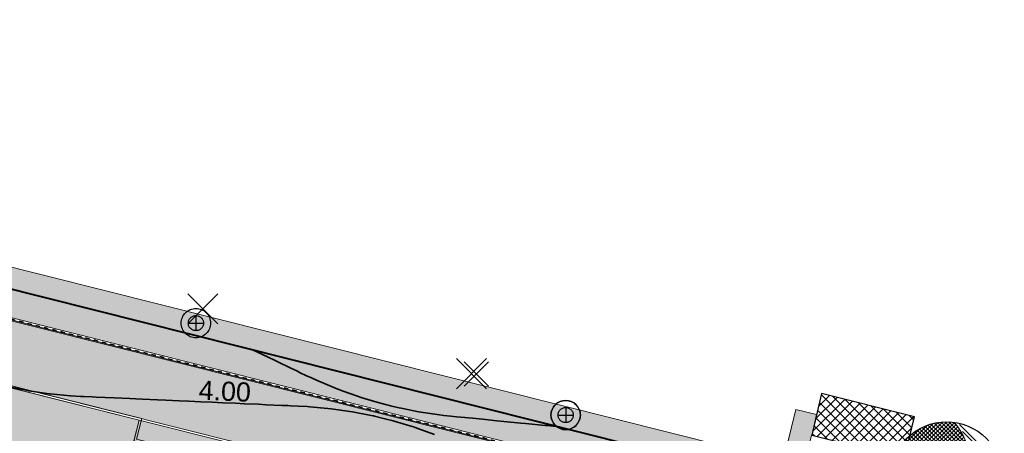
# Model space of a CAD drawing. Header units: metres. Extents: x 538891 to 1080079, y 6588829 to 13178720.
# Tile 126 of 256: x 539344 to 539391, y 6589463 to 6589483. Entities that reach past the tile are written whole.
import ezdxf

# ---------------------------------------------------------------- set-up
doc = ezdxf.new("R2010")
doc.units = ezdxf.units.M
doc.header["$LTSCALE"] = 0.4
doc.linetypes.add('#9_VIA31', pattern=[1, 0.5, -0.5])
doc.layers.add('KOLDE PST', color=7, linetype='Continuous')
doc.styles.add('Swis721 Lt BT', font='swissl.ttf')

# ---------------------------------------------------------------- blocks, each defined once
blk = doc.blocks.new('#9_019061_PP_TL (2D)')
at = {"linetype": 'Continuous', "lineweight": 0, "true_color": 0xffdf7f}
h = blk.add_hatch(color=41, dxfattribs=at)
edge = h.paths.add_edge_path()
edge.add_line((539078.584, 6589533.188), (539078.653, 6589534.722))
edge.add_line((539078.653, 6589534.722), (539077.355, 6589534.826))
edge.add_line((539077.355, 6589534.826), (539077.204, 6589534.148))
edge.add_line((539077.204, 6589534.148), (539076.488, 6589534.963))
edge.add_line((539076.488, 6589534.963), (539074.947, 6589533.639))
edge.add_line((539074.947, 6589533.639), (539075.07, 6589533.496))
edge.add_line((539075.07, 6589533.496), (539075.095, 6589533.09))
edge.add_arc((539078.379, 6589478.702), 54.487, 93.4555, 93.4918)
edge.add_line((539075.06, 6589533.087), (539054.851, 6589531.854))
edge.add_line((539054.851, 6589531.854), (539054.931, 6589530.557))
edge.add_line((539054.931, 6589530.557), (539075.139, 6589531.79))
edge.add_arc((539078.379, 6589478.689), 53.2, 75.936, 93.4918, ccw=False)
edge.add_line((539091.307, 6589530.294), (539160.943, 6589512.849))
edge.add_line((539160.943, 6589512.849), (539209.551, 6589500.58))
edge.add_line((539209.551, 6589500.58), (539288.566, 6589480.521))
edge.add_arc((539298.728, 6589520.551), 41.3, 255.7555, 260.1382)
edge.add_line((539291.655, 6589479.861), (539316.13, 6589475.606))
edge.add_line((539316.13, 6589475.606), (539397.23, 6589455.209))
edge.add_line((539397.23, 6589455.209), (539432.348, 6589446.342))
edge.add_line((539432.348, 6589446.342), (539471.499, 6589436.682))
edge.add_line((539471.499, 6589436.682), (539478.412, 6589434.976))
edge.add_line((539478.412, 6589434.976), (539478.729, 6589436.237))
edge.add_line((539478.729, 6589436.237), (539432.662, 6589447.604))
edge.add_line((539432.662, 6589447.604), (539397.548, 6589456.47))
edge.add_line((539397.548, 6589456.47), (539316.4, 6589476.879))
edge.add_line((539316.4, 6589476.879), (539291.877, 6589481.142))
edge.add_arc((539298.728, 6589520.551), 40, 255.7555, 260.1382, ccw=False)
edge.add_line((539288.886, 6589481.781), (539209.87, 6589501.84))
edge.add_line((539209.87, 6589501.84), (539161.26, 6589514.11))
edge.add_line((539161.26, 6589514.11), (539091.623, 6589531.555))
edge.add_arc((539078.379, 6589478.689), 54.5, 75.936, 89.7846)
at = {"linetype": 'Continuous', "lineweight": 0, "true_color": 0xadadad}
h = blk.add_hatch(color=253, dxfattribs=at)
edge = h.paths.add_edge_path()
edge.add_line((539055.219, 6589527.469), (539075.328, 6589528.696))
edge.add_arc((539078.379, 6589478.689), 50.1, 75.936, 93.4918, ccw=False)
edge.add_line((539090.554, 6589527.287), (539160.187, 6589509.843))
edge.add_line((539160.187, 6589509.843), (539167.14, 6589508.088))
edge.add_line((539167.14, 6589508.088), (539167.299, 6589508.718))
edge.add_line((539167.299, 6589508.718), (539168.753, 6589508.351))
edge.add_line((539168.753, 6589508.351), (539168.594, 6589507.721))
edge.add_line((539168.594, 6589507.721), (539183.545, 6589503.947))
edge.add_line((539183.545, 6589503.947), (539183.864, 6589505.211))
edge.add_line((539183.864, 6589505.211), (539185.319, 6589504.844))
edge.add_line((539185.319, 6589504.844), (539185, 6589503.58))
edge.add_line((539185, 6589503.58), (539186.674, 6589503.157))
edge.add_line((539186.674, 6589503.157), (539186.836, 6589503.8))
edge.add_line((539186.836, 6589503.8), (539188.484, 6589503.384))
edge.add_line((539188.484, 6589503.384), (539188.322, 6589502.741))
edge.add_line((539188.322, 6589502.741), (539208.79, 6589497.575))
edge.add_line((539208.79, 6589497.575), (539214.091, 6589496.229))
edge.add_arc((539213.328, 6589493.224), 3.1, -14.2445, 75.7555, ccw=False)
edge.add_line((539216.333, 6589492.461), (539214.936, 6589486.962))
edge.add_line((539214.936, 6589486.962), (539219.595, 6589485.806))
edge.add_line((539219.595, 6589485.806), (539221.231, 6589492.25))
edge.add_arc((539223.267, 6589491.733), 2.1, 75.7555, 165.7555, ccw=False)
edge.add_line((539223.783, 6589493.768), (539246.442, 6589488.016))
edge.add_line((539246.442, 6589488.016), (539246.65, 6589488.833))
edge.add_line((539246.65, 6589488.833), (539248.103, 6589488.464))
edge.add_line((539248.103, 6589488.464), (539247.896, 6589487.647))
edge.add_line((539247.896, 6589487.647), (539252.533, 6589486.47))
edge.add_line((539252.533, 6589486.47), (539252.722, 6589487.213))
edge.add_line((539252.722, 6589487.213), (539254.176, 6589486.844))
edge.add_line((539254.176, 6589486.844), (539253.986, 6589486.098))
edge.add_line((539253.986, 6589486.098), (539258.373, 6589484.987))
edge.add_line((539258.373, 6589484.987), (539258.59, 6589485.839))
edge.add_line((539258.59, 6589485.839), (539260.043, 6589485.47))
edge.add_line((539260.043, 6589485.47), (539259.827, 6589484.618))
edge.add_line((539259.827, 6589484.618), (539277.441, 6589480.146))
edge.add_line((539277.441, 6589480.146), (539277.6, 6589480.775))
edge.add_line((539277.6, 6589480.775), (539279.054, 6589480.408))
edge.add_line((539279.054, 6589480.408), (539278.895, 6589479.777))
edge.add_line((539278.895, 6589479.777), (539287.803, 6589477.516))
edge.add_arc((539298.728, 6589520.551), 44.4, 255.7555, 260.1382)
edge.add_line((539291.124, 6589476.807), (539307.996, 6589473.874))
edge.add_arc((539307.635, 6589471.803), 2.102, -15.8626, 80.1111, ccw=False)
edge.add_line((539309.657, 6589471.228), (539307.842, 6589463.913))
edge.add_line((539307.842, 6589463.913), (539312.501, 6589462.757))
edge.add_line((539312.501, 6589462.757), (539313.978, 6589468.71))
edge.add_arc((539317.957, 6589467.723), 4.1, 75.8828, 166.067, ccw=False)
edge.add_line((539318.957, 6589471.699), (539396.474, 6589452.203))
edge.add_line((539396.474, 6589452.203), (539425.8, 6589444.798))
edge.add_arc((539425.286, 6589442.762), 2.1, -13.933, 75.8292, ccw=False)
edge.add_line((539427.324, 6589442.257), (539426.108, 6589437.355))
edge.add_line((539426.108, 6589437.355), (539429.796, 6589436.44))
edge.add_line((539429.796, 6589436.44), (539431.007, 6589441.32))
edge.add_arc((539433.045, 6589440.814), 2.1, 76.1394, 166.067, ccw=False)
edge.add_line((539433.548, 6589442.853), (539477.763, 6589431.943))
edge.add_line((539477.763, 6589431.943), (539478.485, 6589434.855))
edge.add_line((539478.485, 6589434.855), (539471.475, 6589436.585))
edge.add_line((539471.475, 6589436.585), (539432.323, 6589446.245))
edge.add_line((539432.323, 6589446.245), (539397.206, 6589455.112))
edge.add_line((539397.206, 6589455.112), (539316.109, 6589475.508))
edge.add_line((539316.109, 6589475.508), (539291.637, 6589479.763))
edge.add_arc((539298.728, 6589520.551), 41.4, 255.7555, 260.1382, ccw=False)
edge.add_line((539288.541, 6589480.424), (539209.526, 6589500.483))
edge.add_line((539209.526, 6589500.483), (539160.919, 6589512.752))
edge.add_line((539160.919, 6589512.752), (539091.283, 6589530.197))
edge.add_arc((539078.379, 6589478.689), 53.1, 75.936, 93.4918)
edge.add_line((539075.145, 6589531.69), (539055.037, 6589530.463))
edge.add_line((539055.037, 6589530.463), (539055.219, 6589527.469))
blk.add_hatch(color=253, dxfattribs=at).paths.add_polyline_path([(539354.409, 6589462.679), (539354.165, 6589461.71), (539349.801, 6589462.807), (539350.044, 6589463.777)])
at = {"color": 5, "linetype": 'Continuous', "lineweight": 40, "true_color": 0x0000ff}
blk.add_line((539323.198, 6589475.169), (539380.975, 6589460.638), dxfattribs=at)
at = {"color": 26, "linetype": 'Continuous', "lineweight": 9, "true_color": 0x7f1f00, "flags": 128}
for points in [[(539209.517, 6589500.444), (539288.531, 6589480.385, 0.019126), (539291.631, 6589479.723), (539316.101, 6589475.469), (539397.196, 6589455.074), (539432.314, 6589446.207), (539471.465, 6589436.546), (539478.378, 6589434.84), (539555.609, 6589415.427)], [(539209.551, 6589500.58), (539288.566, 6589480.521, 0.019126), (539291.655, 6589479.861), (539316.13, 6589475.606), (539397.23, 6589455.209), (539432.348, 6589446.342), (539471.499, 6589436.682), (539478.412, 6589434.976), (539555.642, 6589415.563)]]:
    blk.add_lwpolyline(points, format="xyb", dxfattribs=at)
at = {"color": 26, "linetype": '#9_VIA31', "lineweight": 35, "true_color": 0x7f1f00, "flags": 128}
blk.add_lwpolyline([(538967.148, 6589597.12), (538965.773, 6589591.531), (538963.436, 6589580.669, 0.090401), (538963.194, 6589573.008), (538965.83, 6589555.415, 0.276139), (538973.235, 6589546.397), (538977.322, 6589545.185), (538983.151, 6589543.647, 0.054191), (538991.031, 6589542.458), (538997.302, 6589542.197, -0.05419), (539002.245, 6589541.451), (539020.515, 6589536.63), (539037.121, 6589531.45, 0.091075), (539048.373, 6589530.086), (539075.144, 6589531.72, -0.076752), (539091.29, 6589530.226), (539160.926, 6589512.781), (539209.534, 6589500.512), (539288.549, 6589480.453, 0.019126), (539291.643, 6589479.792), (539316.116, 6589475.538), (539397.213, 6589455.141), (539432.331, 6589446.274), (539471.482, 6589436.614), (539478.395, 6589434.908), (539555.625, 6589415.495), (539563.518, 6589413.636), (539630.809, 6589396.623), (539632.547, 6589396.223), (539640.038, 6589394.503), (539786.833, 6589357.406), (539792.242, 6589356.056), (539846.138, 6589342.595), (539852.087, 6589341.1), (539969.581, 6589312.224), (539977.328, 6589310.446), (540019.708, 6589299.874), (540032.915, 6589296.579), (540077.671, 6589285.413), (540083.955, 6589283.804), (540089.235, 6589282.474, 0.207862), (540106.041, 6589285.237), (540137.857, 6589305.759)], format="xyb", dxfattribs=at)
at = {"color": 41, "linetype": 'Continuous', "lineweight": 9, "true_color": 0xffdf7f, "flags": 128}
blk.add_lwpolyline([(539209.551, 6589500.58), (539288.566, 6589480.521, 0.019126), (539291.655, 6589479.861), (539316.13, 6589475.606), (539397.23, 6589455.209), (539432.348, 6589446.342), (539471.499, 6589436.682), (539478.412, 6589434.976), (539478.729, 6589436.237), (539432.662, 6589447.604), (539397.548, 6589456.47), (539316.4, 6589476.879), (539291.877, 6589481.142, -0.019126), (539288.886, 6589481.781), (539209.87, 6589501.84)], format="xyb", dxfattribs=at)
at = {"color": 251, "linetype": 'Continuous', "lineweight": 9, "true_color": 0x5b5b5b, "flags": 128}
for points in [[(539307.842, 6589463.913), (539312.501, 6589462.757), (539313.978, 6589468.71, -0.415155), (539318.957, 6589471.699), (539396.474, 6589452.203)], [(539397.206, 6589455.112), (539316.109, 6589475.508), (539291.637, 6589479.763, -0.019126), (539288.541, 6589480.424), (539209.526, 6589500.483)]]:
    blk.add_lwpolyline(points, format="xyb", dxfattribs=at)
at = {"color": 5, "linetype": 'Continuous', "lineweight": 35, "true_color": 0x0000ff, "flags": 128}
for points in [[(539343.854, 6589465.355), (539344.83, 6589465.163), (539344.853, 6589465.159), (539345.825, 6589465.017), (539345.882, 6589465.012), (539346.831, 6589464.921), (539347.318, 6589464.893), (539347.391, 6589464.888), (539347.454, 6589464.886), (539347.849, 6589464.868), (539348.027, 6589464.86), (539348.869, 6589464.822), (539349.61, 6589464.789), (539349.888, 6589464.776), (539350.205, 6589464.762), (539350.908, 6589464.731), (539351.295, 6589464.713), (539351.928, 6589464.685), (539352.384, 6589464.664), (539352.947, 6589464.639), (539353.473, 6589464.616), (539353.967, 6589464.593), (539354.562, 6589464.567), (539354.987, 6589464.548), (539355.651, 6589464.518), (539356.006, 6589464.502), (539356.741, 6589464.469), (539357.026, 6589464.456), (539357.148, 6589464.451), (539357.504, 6589464.435), (539357.932, 6589464.41), (539358.044, 6589464.404), (539358.89, 6589464.323), (539359.051, 6589464.308), (539359.922, 6589464.182), (539360.046, 6589464.164), (539360.925, 6589463.992), (539361.029, 6589463.971), (539361.085, 6589463.958), (539361.57, 6589463.843), (539361.955, 6589463.742), (539361.999, 6589463.73), (539362.846, 6589463.474), (539362.957, 6589463.44), (539363.072, 6589463.399), (539363.903, 6589463.102)], [(539355.357, 6589467.081), (539355.563, 6589466.982), (539355.595, 6589466.967), (539356.358, 6589466.6), (539356.515, 6589466.525), (539357.153, 6589466.218), (539357.435, 6589466.083), (539357.6, 6589466.003), (539357.866, 6589465.875), (539358.126, 6589465.754), (539358.357, 6589465.647), (539358.768, 6589465.474), (539359.289, 6589465.255), (539359.618, 6589465.136), (539360.234, 6589464.912), (539360.507, 6589464.827), (539361.191, 6589464.616), (539361.593, 6589464.509), (539361.728, 6589464.473), (539361.837, 6589464.447), (539362.16, 6589464.37), (539362.418, 6589464.318), (539363.141, 6589464.172), (539363.798, 6589464.073), (539364.135, 6589464.022), (539364.34, 6589463.999), (539364.667, 6589463.962), (539364.927, 6589463.937), (539365.139, 6589463.916), (539365.677, 6589463.862), (539366.145, 6589463.816), (539366.813, 6589463.75), (539367.151, 6589463.716), (539367.95, 6589463.637), (539368.157, 6589463.617), (539369.086, 6589463.525), (539369.163, 6589463.517), (539369.766, 6589463.457)]]:
    blk.add_lwpolyline(points, dxfattribs=at)
at = {"color": 144, "linetype": 'Continuous', "lineweight": 9, "true_color": 0x007299, "flags": 128}
for points in [[(539426.108, 6589437.355), (539427.324, 6589442.257, 0.412999), (539425.8, 6589444.798), (539396.474, 6589452.203), (539354.336, 6589462.801), (539354.092, 6589461.831), (539349.922, 6589462.88), (539350.166, 6589463.85), (539318.957, 6589471.699, 0.415155), (539313.978, 6589468.71), (539312.501, 6589462.757)], [(539426.011, 6589437.379), (539427.227, 6589442.281, 0.412999), (539425.775, 6589444.701), (539396.45, 6589452.106), (539354.409, 6589462.679), (539354.165, 6589461.71), (539349.801, 6589462.807), (539350.044, 6589463.777), (539318.933, 6589471.602, 0.415155), (539314.075, 6589468.686), (539312.598, 6589462.733)]]:
    blk.add_lwpolyline(points, format="xyb", dxfattribs=at)
at = {"color": 251, "linetype": 'Continuous', "lineweight": 9, "true_color": 0x5b5b5b, "flags": 128}
blk.add_lwpolyline([(539354.409, 6589462.679), (539354.165, 6589461.71), (539349.801, 6589462.807), (539350.044, 6589463.777)], close=True, dxfattribs=at)
at = {"color": 5, "true_color": 0x0000ff, "insert": (539354.044, 6589464.675), "char_height": 0.9, "attachment_point": 8, "rotation": 357.4327, "line_spacing_factor": 1.004016, "style": 'Swis721 Lt BT'}
blk.add_mtext('4.00', dxfattribs=at)
blk = doc.blocks.new('KOLDE PST TL')
at = {"color": 7}
blk.add_blockref('#9_019061_PP_TL (2D)', (0, 0), dxfattribs=at)
blk = doc.blocks.new('#13_Kolde pst HP -xref$0$puu 26')
at = {"linetype": 'Continuous', "lineweight": 5, "true_color": 0x5ec967}
h = blk.add_hatch(dxfattribs=at)
h.set_pattern_fill('#13_ANSI31', color=93, style=0, pattern_type=2)
h.set_pattern_definition([(135, (-218818.79068, -2639434.54431), (-0.0942926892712, -0.0942926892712), [])])
edge = h.paths.add_edge_path()
edge.add_arc((547044.584, 6598586.707), 3.57, -55.6186, 39.1739, ccw=False)
edge.add_line((547046.6, 6598583.76), (547048.295, 6598586.71))
edge.add_arc((547046.977, 6598587.468), 1.521, 330.115, 450)
edge.add_arc((547046.977, 6598586.361), 2.628, 90, 180)
edge.add_arc((547046.977, 6598586.361), 2.628, 180, 270)
edge.add_arc((547046.977, 6598586.361), 2.628, 270, 360)
edge.add_line((547049.605, 6598586.361), (547047.351, 6598588.962))
at = {"linetype": 'Continuous', "lineweight": 5, "true_color": 0x00cc66}
h = blk.add_hatch(dxfattribs=at)
h.set_pattern_fill('#13_ANSI31_1', color=112, style=0, pattern_type=2)
h.set_pattern_definition([(45, (-218818.79068, -2639434.54431), (-0.0942926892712, 0.0942926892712), [])])
edge = h.paths.add_edge_path()
edge.add_arc((547044.584, 6598586.707), 3.57, 21.2491, 39.1739)
edge.add_arc((547046.977, 6598586.361), 2.628, 81.8007, 180)
edge.add_arc((547046.977, 6598586.361), 2.628, 180, 261.7546)
edge.add_arc((547044.584, 6598586.707), 3.57, 304.3814, 315.4139)
edge.add_arc((547047.826, 6598586.037), 1.965, 168.3315, 249.1605, ccw=False)
edge.add_arc((547047.826, 6598586.037), 1.965, 87.5025, 168.3315, ccw=False)
at = {"color": 114, "linetype": 'Continuous', "lineweight": 5, "true_color": 0x00994c}
for p, q in [((547046.977, 6598586.107), (547046.977, 6598586.615)), ((547046.723, 6598586.361), (547047.231, 6598586.361))]:
    blk.add_line(p, q, dxfattribs=at)
at = {"color": 13, "linetype": 'Continuous', "lineweight": 30, "true_color": 0xd8524f, "flags": 128}
blk.add_lwpolyline([(547049.605, 6598586.361), (547049.592, 6598586.103), (547049.554, 6598585.848), (547049.491, 6598585.598), (547049.405, 6598585.355), (547049.294, 6598585.122), (547049.162, 6598584.901), (547049.008, 6598584.694), (547048.835, 6598584.503), (547048.644, 6598584.329), (547048.437, 6598584.176), (547048.215, 6598584.043), (547047.982, 6598583.933), (547047.74, 6598583.846), (547047.489, 6598583.783), (547047.234, 6598583.746), (547046.977, 6598583.733), (547046.719, 6598583.746), (547046.464, 6598583.783), (547046.214, 6598583.846), (547045.971, 6598583.933), (547045.738, 6598584.043), (547045.517, 6598584.176), (547045.31, 6598584.329), (547045.118, 6598584.503), (547044.945, 6598584.694), (547044.792, 6598584.901), (547044.659, 6598585.122), (547044.549, 6598585.355), (547044.462, 6598585.598), (547044.399, 6598585.848), (547044.361, 6598586.103), (547044.349, 6598586.361), (547044.361, 6598586.618), (547044.399, 6598586.873), (547044.462, 6598587.124), (547044.549, 6598587.366), (547044.659, 6598587.6), (547044.792, 6598587.821), (547044.945, 6598588.028), (547045.118, 6598588.219), (547045.31, 6598588.392), (547045.517, 6598588.546), (547045.738, 6598588.678), (547045.971, 6598588.789), (547046.214, 6598588.876), (547046.464, 6598588.938), (547046.719, 6598588.976), (547046.977, 6598588.989), (547047.234, 6598588.976), (547047.489, 6598588.938), (547047.74, 6598588.876), (547047.982, 6598588.789), (547048.215, 6598588.678), (547048.437, 6598588.546), (547048.644, 6598588.392), (547048.835, 6598588.219), (547049.008, 6598588.028), (547049.162, 6598587.821), (547049.294, 6598587.6), (547049.405, 6598587.366), (547049.491, 6598587.124), (547049.554, 6598586.873), (547049.592, 6598586.618)], close=True, dxfattribs=at)
at = {"color": 112, "linetype": 'Continuous', "lineweight": 5, "true_color": 0x00cc66, "flags": 128}
for points in [[(547046.6, 6598583.76, 0.209805), (547048.117, 6598586.196, 0.209805), (547047.351, 6598588.962)], [(547047.911, 6598588.001, 0.368072), (547045.901, 6598586.435, 0.368072), (547047.126, 6598584.2)]]:
    blk.add_lwpolyline(points, format="xyb", dxfattribs=at)
blk = doc.blocks.new('#13_Kolde pst HP -xref$0$likvideeritav')
at = {"color": 1, "linetype": 'Continuous', "lineweight": 25, "true_color": 0xff0000}
for p, q in [((0.707, -0.707), (-0.707, 0.707)), ((0.707, 0.707), (-0.707, -0.707))]:
    blk.add_line(p, q, dxfattribs=at)
blk = doc.blocks.new('#13_KOLDE TAIM (2D)')
at = {"linetype": 'Continuous', "lineweight": 0, "true_color": 0xc4f877}
for points in [[(539324.035, 6589478.592), (539325.013, 6589478.351), (539324.407, 6589475.896), (539380.245, 6589461.853), (539380.842, 6589464.276), (539381.816, 6589464.036), (539381.593, 6589463.061), (539381.574, 6589463.065), (539380.975, 6589460.638), (539323.198, 6589475.169), (539323.802, 6589477.62)], [(539426.011, 6589437.379), (539427.227, 6589442.281), (539427.282, 6589442.883), (539427.083, 6589443.639), (539426.532, 6589444.326), (539426, 6589444.63), (539354.409, 6589462.679), (539353.681, 6589459.769), (539349.314, 6589460.858), (539350.044, 6589463.777), (539319.848, 6589471.39), (539318.474, 6589471.689), (539317.755, 6589471.717), (539317.209, 6589471.652), (539316.328, 6589471.376), (539315.378, 6589470.78), (539314.955, 6589470.366), (539314.495, 6589469.71), (539314.179, 6589468.965), (539314.092, 6589468.799), (539312.598, 6589462.733), (539323.185, 6589460.107), (539325.728, 6589462.052), (539367.441, 6589451.703), (539374.491, 6589450.035), (539380.678, 6589448.719), (539402.508, 6589444.482), (539419.619, 6589441.168), (539421.108, 6589438.334), (539426.011, 6589437.379)]]:
    blk.add_hatch(color=71, dxfattribs=at).paths.add_polyline_path(points)
at = {"linetype": 'Continuous', "lineweight": 5, "true_color": 0xcc9900}
h = blk.add_hatch(dxfattribs=at)
h.set_pattern_fill('#13_ANSI37', color=42, style=0, pattern_type=2)
h.set_pattern_definition([(45, (0, 0), (-0.224506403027, 0.224506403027), []), (135, (0, 0), (-0.224506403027, -0.224506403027), [])])
h.paths.add_polyline_path([(539385.943, 6589461.99), (539386.409, 6589463.935), (539382.043, 6589465.024), (539381.596, 6589463.074)])
at = {"color": 71, "linetype": 'Continuous', "lineweight": 5, "true_color": 0xc4f877, "flags": 128}
blk.add_lwpolyline([(539324.035, 6589478.592), (539325.013, 6589478.351), (539324.407, 6589475.896), (539380.245, 6589461.853), (539380.842, 6589464.276), (539381.816, 6589464.036), (539381.593, 6589463.061), (539381.574, 6589463.065), (539380.975, 6589460.638), (539323.198, 6589475.169), (539323.802, 6589477.62)], close=True, dxfattribs=at)
blk.add_lwpolyline([(539426, 6589444.63), (539354.409, 6589462.679), (539353.681, 6589459.769), (539349.314, 6589460.858), (539350.044, 6589463.777), (539319.848, 6589471.39), (539318.474, 6589471.689), (539317.755, 6589471.717), (539317.209, 6589471.652), (539316.328, 6589471.376), (539315.378, 6589470.78), (539314.955, 6589470.366), (539314.495, 6589469.71), (539314.179, 6589468.965), (539314.092, 6589468.799), (539312.598, 6589462.733), (539323.185, 6589460.107), (539325.728, 6589462.052), (539367.441, 6589451.703), (539374.491, 6589450.035), (539380.678, 6589448.719), (539402.508, 6589444.482)], dxfattribs=at)
at = {"color": 42, "linetype": 'Continuous', "lineweight": 25, "true_color": 0xcc9900, "flags": 128}
blk.add_lwpolyline([(539385.943, 6589461.99), (539386.409, 6589463.935), (539382.043, 6589465.024), (539381.596, 6589463.074)], close=True, dxfattribs=at)
at = {"color": 1, "true_color": 0xff0000}
for p in [(539353.033, 6589468.997), (539365.633, 6589465.956)]:
    blk.add_blockref('#13_Kolde pst HP -xref$0$likvideeritav', p, dxfattribs=at)
at = {"color": 92, "true_color": 0x00cc00}
blk.add_blockref('#13_Kolde pst HP -xref$0$puu 26', (-7659.067, -9125.294), dxfattribs=at)
blk = doc.blocks.new('Kolde pst Taim')
at = {"color": 13, "true_color": 0xff4646}
blk.add_blockref('#13_KOLDE TAIM (2D)', (0, 0), dxfattribs=at)
blk = doc.blocks.new('#15_019061_PP_ELV-4-01_v01_Puhas$0$A$C2D7D09D12')
at = {"color": 1, "linetype": 'Continuous', "lineweight": 25, "true_color": 0xff0000}
for p, q in [((0.035, 0.035), (1.171, 1.171)), ((0.035, 1.171), (1.171, 0.035))]:
    blk.add_line(p, q, dxfattribs=at)
blk = doc.blocks.new('#15_Kolde pst ELV-3 (2D)')
at = {"color": 1, "linetype": 'Continuous', "lineweight": 25, "true_color": 0xff0000}
for p, q in [((539352.354, 6589468.33), (539353.066, 6589468.33)), ((539352.71, 6589468.686), (539352.71, 6589467.974)), ((539370.048, 6589464.371), (539370.048, 6589463.659)), ((539369.692, 6589464.015), (539370.404, 6589464.015))]:
    blk.add_line(p, q, dxfattribs=at)
at = {"color": 1, "linetype": 'Continuous', "lineweight": 25, "true_color": 0xff0000, "flags": 128}
for points in [[(539353.398, 6589468.33), (539353.394, 6589468.262), (539353.384, 6589468.196), (539353.368, 6589468.13), (539353.345, 6589468.067), (539353.316, 6589468.006), (539353.282, 6589467.948), (539353.241, 6589467.893), (539353.196, 6589467.843), (539353.146, 6589467.798), (539353.092, 6589467.758), (539353.034, 6589467.723), (539352.973, 6589467.694), (539352.909, 6589467.672), (539352.844, 6589467.655), (539352.777, 6589467.645), (539352.71, 6589467.642), (539352.642, 6589467.645), (539352.576, 6589467.655), (539352.51, 6589467.672), (539352.447, 6589467.694), (539352.386, 6589467.723), (539352.328, 6589467.758), (539352.274, 6589467.798), (539352.224, 6589467.843), (539352.178, 6589467.893), (539352.138, 6589467.948), (539352.103, 6589468.006), (539352.074, 6589468.067), (539352.052, 6589468.13), (539352.035, 6589468.196), (539352.025, 6589468.262), (539352.022, 6589468.33), (539352.025, 6589468.397), (539352.035, 6589468.464), (539352.052, 6589468.529), (539352.074, 6589468.593), (539352.103, 6589468.654), (539352.138, 6589468.712), (539352.178, 6589468.766), (539352.224, 6589468.816), (539352.274, 6589468.861), (539352.328, 6589468.902), (539352.386, 6589468.936), (539352.447, 6589468.965), (539352.51, 6589468.988), (539352.576, 6589469.004), (539352.642, 6589469.014), (539352.71, 6589469.018), (539352.777, 6589469.014), (539352.844, 6589469.004), (539352.909, 6589468.988), (539352.973, 6589468.965), (539353.034, 6589468.936), (539353.092, 6589468.902), (539353.146, 6589468.861), (539353.196, 6589468.816), (539353.241, 6589468.766), (539353.282, 6589468.712), (539353.316, 6589468.654), (539353.345, 6589468.593), (539353.368, 6589468.529), (539353.384, 6589468.464), (539353.394, 6589468.397)], [(539353.398, 6589468.33), (539353.394, 6589468.262), (539353.384, 6589468.196), (539353.368, 6589468.13), (539353.345, 6589468.067), (539353.316, 6589468.006), (539353.282, 6589467.948), (539353.241, 6589467.893), (539353.196, 6589467.843), (539353.146, 6589467.798), (539353.092, 6589467.758), (539353.034, 6589467.723), (539352.973, 6589467.694), (539352.909, 6589467.672), (539352.844, 6589467.655), (539352.777, 6589467.645), (539352.71, 6589467.642), (539352.642, 6589467.645), (539352.576, 6589467.655), (539352.51, 6589467.672), (539352.447, 6589467.694), (539352.386, 6589467.723), (539352.328, 6589467.758), (539352.274, 6589467.798), (539352.224, 6589467.843), (539352.178, 6589467.893), (539352.138, 6589467.948), (539352.103, 6589468.006), (539352.074, 6589468.067), (539352.052, 6589468.13), (539352.035, 6589468.196), (539352.025, 6589468.262), (539352.022, 6589468.33), (539352.025, 6589468.397), (539352.035, 6589468.464), (539352.052, 6589468.529), (539352.074, 6589468.593), (539352.103, 6589468.654), (539352.138, 6589468.712), (539352.178, 6589468.766), (539352.224, 6589468.816), (539352.274, 6589468.861), (539352.328, 6589468.902), (539352.386, 6589468.936), (539352.447, 6589468.965), (539352.51, 6589468.988), (539352.576, 6589469.004), (539352.642, 6589469.014), (539352.71, 6589469.018), (539352.777, 6589469.014), (539352.844, 6589469.004), (539352.909, 6589468.988), (539352.973, 6589468.965), (539353.034, 6589468.936), (539353.092, 6589468.902), (539353.146, 6589468.861), (539353.196, 6589468.816), (539353.241, 6589468.766), (539353.282, 6589468.712), (539353.316, 6589468.654), (539353.345, 6589468.593), (539353.368, 6589468.529), (539353.384, 6589468.464), (539353.394, 6589468.397)], [(539353.066, 6589468.33), (539353.064, 6589468.295), (539353.059, 6589468.26), (539353.05, 6589468.226), (539353.039, 6589468.194), (539353.024, 6589468.162), (539353.006, 6589468.132), (539352.985, 6589468.104), (539352.961, 6589468.078), (539352.936, 6589468.055), (539352.908, 6589468.034), (539352.878, 6589468.016), (539352.846, 6589468.001), (539352.813, 6589467.989), (539352.779, 6589467.981), (539352.745, 6589467.976), (539352.71, 6589467.974), (539352.675, 6589467.976), (539352.64, 6589467.981), (539352.606, 6589467.989), (539352.574, 6589468.001), (539352.542, 6589468.016), (539352.512, 6589468.034), (539352.484, 6589468.055), (539352.458, 6589468.078), (539352.435, 6589468.104), (539352.414, 6589468.132), (539352.396, 6589468.162), (539352.381, 6589468.194), (539352.369, 6589468.226), (539352.361, 6589468.26), (539352.356, 6589468.295), (539352.354, 6589468.33), (539352.356, 6589468.365), (539352.361, 6589468.399), (539352.369, 6589468.433), (539352.381, 6589468.466), (539352.396, 6589468.498), (539352.414, 6589468.528), (539352.435, 6589468.556), (539352.458, 6589468.581), (539352.484, 6589468.605), (539352.512, 6589468.626), (539352.542, 6589468.644), (539352.574, 6589468.659), (539352.606, 6589468.67), (539352.64, 6589468.679), (539352.675, 6589468.684), (539352.71, 6589468.686), (539352.745, 6589468.684), (539352.779, 6589468.679), (539352.813, 6589468.67), (539352.846, 6589468.659), (539352.878, 6589468.644), (539352.908, 6589468.626), (539352.936, 6589468.605), (539352.961, 6589468.581), (539352.985, 6589468.556), (539353.006, 6589468.528), (539353.024, 6589468.498), (539353.039, 6589468.466), (539353.05, 6589468.433), (539353.059, 6589468.399), (539353.064, 6589468.365)], [(539353.066, 6589468.33), (539353.064, 6589468.295), (539353.059, 6589468.26), (539353.05, 6589468.226), (539353.039, 6589468.194), (539353.024, 6589468.162), (539353.006, 6589468.132), (539352.985, 6589468.104), (539352.961, 6589468.078), (539352.936, 6589468.055), (539352.908, 6589468.034), (539352.878, 6589468.016), (539352.846, 6589468.001), (539352.813, 6589467.989), (539352.779, 6589467.981), (539352.745, 6589467.976), (539352.71, 6589467.974), (539352.675, 6589467.976), (539352.64, 6589467.981), (539352.606, 6589467.989), (539352.574, 6589468.001), (539352.542, 6589468.016), (539352.512, 6589468.034), (539352.484, 6589468.055), (539352.458, 6589468.078), (539352.435, 6589468.104), (539352.414, 6589468.132), (539352.396, 6589468.162), (539352.381, 6589468.194), (539352.369, 6589468.226), (539352.361, 6589468.26), (539352.356, 6589468.295), (539352.354, 6589468.33), (539352.356, 6589468.365), (539352.361, 6589468.399), (539352.369, 6589468.433), (539352.381, 6589468.466), (539352.396, 6589468.498), (539352.414, 6589468.528), (539352.435, 6589468.556), (539352.458, 6589468.581), (539352.484, 6589468.605), (539352.512, 6589468.626), (539352.542, 6589468.644), (539352.574, 6589468.659), (539352.606, 6589468.67), (539352.64, 6589468.679), (539352.675, 6589468.684), (539352.71, 6589468.686), (539352.745, 6589468.684), (539352.779, 6589468.679), (539352.813, 6589468.67), (539352.846, 6589468.659), (539352.878, 6589468.644), (539352.908, 6589468.626), (539352.936, 6589468.605), (539352.961, 6589468.581), (539352.985, 6589468.556), (539353.006, 6589468.528), (539353.024, 6589468.498), (539353.039, 6589468.466), (539353.05, 6589468.433), (539353.059, 6589468.399), (539353.064, 6589468.365)], [(539370.736, 6589464.015), (539370.732, 6589463.947), (539370.722, 6589463.881), (539370.706, 6589463.815), (539370.683, 6589463.752), (539370.654, 6589463.691), (539370.62, 6589463.633), (539370.579, 6589463.579), (539370.534, 6589463.528), (539370.484, 6589463.483), (539370.43, 6589463.443), (539370.372, 6589463.408), (539370.311, 6589463.379), (539370.248, 6589463.357), (539370.182, 6589463.34), (539370.115, 6589463.33), (539370.048, 6589463.327), (539369.98, 6589463.33), (539369.914, 6589463.34), (539369.848, 6589463.357), (539369.785, 6589463.379), (539369.724, 6589463.408), (539369.666, 6589463.443), (539369.612, 6589463.483), (539369.562, 6589463.528), (539369.516, 6589463.579), (539369.476, 6589463.633), (539369.441, 6589463.691), (539369.412, 6589463.752), (539369.39, 6589463.815), (539369.373, 6589463.881), (539369.363, 6589463.947), (539369.36, 6589464.015), (539369.363, 6589464.082), (539369.373, 6589464.149), (539369.39, 6589464.214), (539369.412, 6589464.278), (539369.441, 6589464.339), (539369.476, 6589464.397), (539369.516, 6589464.451), (539369.562, 6589464.501), (539369.612, 6589464.546), (539369.666, 6589464.587), (539369.724, 6589464.621), (539369.785, 6589464.65), (539369.848, 6589464.673), (539369.914, 6589464.689), (539369.98, 6589464.699), (539370.048, 6589464.703), (539370.115, 6589464.699), (539370.182, 6589464.689), (539370.248, 6589464.673), (539370.311, 6589464.65), (539370.372, 6589464.621), (539370.43, 6589464.587), (539370.484, 6589464.546), (539370.534, 6589464.501), (539370.579, 6589464.451), (539370.62, 6589464.397), (539370.654, 6589464.339), (539370.683, 6589464.278), (539370.706, 6589464.214), (539370.722, 6589464.149), (539370.732, 6589464.082)], [(539370.404, 6589464.015), (539370.402, 6589463.98), (539370.397, 6589463.945), (539370.388, 6589463.911), (539370.377, 6589463.879), (539370.362, 6589463.847), (539370.344, 6589463.817), (539370.323, 6589463.789), (539370.3, 6589463.763), (539370.274, 6589463.74), (539370.246, 6589463.719), (539370.216, 6589463.701), (539370.184, 6589463.686), (539370.151, 6589463.674), (539370.117, 6589463.666), (539370.083, 6589463.661), (539370.048, 6589463.659), (539370.013, 6589463.661), (539369.978, 6589463.666), (539369.945, 6589463.674), (539369.912, 6589463.686), (539369.88, 6589463.701), (539369.85, 6589463.719), (539369.822, 6589463.74), (539369.796, 6589463.763), (539369.773, 6589463.789), (539369.752, 6589463.817), (539369.734, 6589463.847), (539369.719, 6589463.879), (539369.707, 6589463.911), (539369.699, 6589463.945), (539369.694, 6589463.98), (539369.692, 6589464.015), (539369.694, 6589464.05), (539369.699, 6589464.084), (539369.707, 6589464.118), (539369.719, 6589464.151), (539369.734, 6589464.183), (539369.752, 6589464.213), (539369.773, 6589464.241), (539369.796, 6589464.266), (539369.822, 6589464.29), (539369.85, 6589464.311), (539369.88, 6589464.329), (539369.912, 6589464.344), (539369.945, 6589464.355), (539369.978, 6589464.364), (539370.013, 6589464.369), (539370.048, 6589464.371), (539370.083, 6589464.369), (539370.117, 6589464.364), (539370.151, 6589464.355), (539370.184, 6589464.344), (539370.216, 6589464.329), (539370.246, 6589464.311), (539370.274, 6589464.29), (539370.3, 6589464.266), (539370.323, 6589464.241), (539370.344, 6589464.213), (539370.362, 6589464.183), (539370.377, 6589464.151), (539370.388, 6589464.118), (539370.397, 6589464.084), (539370.402, 6589464.05)], [(539370.404, 6589464.015), (539370.402, 6589463.98), (539370.397, 6589463.945), (539370.388, 6589463.911), (539370.377, 6589463.879), (539370.362, 6589463.847), (539370.344, 6589463.817), (539370.323, 6589463.789), (539370.3, 6589463.763), (539370.274, 6589463.74), (539370.246, 6589463.719), (539370.216, 6589463.701), (539370.184, 6589463.686), (539370.151, 6589463.674), (539370.117, 6589463.666), (539370.083, 6589463.661), (539370.048, 6589463.659), (539370.013, 6589463.661), (539369.978, 6589463.666), (539369.945, 6589463.674), (539369.912, 6589463.686), (539369.88, 6589463.701), (539369.85, 6589463.719), (539369.822, 6589463.74), (539369.796, 6589463.763), (539369.773, 6589463.789), (539369.752, 6589463.817), (539369.734, 6589463.847), (539369.719, 6589463.879), (539369.707, 6589463.911), (539369.699, 6589463.945), (539369.694, 6589463.98), (539369.692, 6589464.015), (539369.694, 6589464.05), (539369.699, 6589464.084), (539369.707, 6589464.118), (539369.719, 6589464.151), (539369.734, 6589464.183), (539369.752, 6589464.213), (539369.773, 6589464.241), (539369.796, 6589464.266), (539369.822, 6589464.29), (539369.85, 6589464.311), (539369.88, 6589464.329), (539369.912, 6589464.344), (539369.945, 6589464.355), (539369.978, 6589464.364), (539370.013, 6589464.369), (539370.048, 6589464.371), (539370.083, 6589464.369), (539370.117, 6589464.364), (539370.151, 6589464.355), (539370.184, 6589464.344), (539370.216, 6589464.329), (539370.246, 6589464.311), (539370.274, 6589464.29), (539370.3, 6589464.266), (539370.323, 6589464.241), (539370.344, 6589464.213), (539370.362, 6589464.183), (539370.377, 6589464.151), (539370.388, 6589464.118), (539370.397, 6589464.084), (539370.402, 6589464.05)]]:
    blk.add_lwpolyline(points, close=True, dxfattribs=at)
blk.add_lwpolyline([(539370.736, 6589464.015, 0.414214), (539370.048, 6589464.703, 0.414214), (539369.36, 6589464.015, 0.414214), (539370.048, 6589463.327, 0.414214), (539370.736, 6589464.015)], format="xyb", close=True, dxfattribs=at)
at = {"color": 7}
blk.add_blockref('#15_019061_PP_ELV-4-01_v01_Puhas$0$A$C2D7D09D12', (539365.253, 6589465.336), dxfattribs=at)
blk = doc.blocks.new('Kolde pst EL')
at = {"color": 13, "true_color": 0xff4646}
blk.add_blockref('#15_Kolde pst ELV-3 (2D)', (0, 0), dxfattribs=at)

msp = doc.modelspace()

# ---------------------------------------------------------------- block references
at = {"layer": 'KOLDE PST', "color": 7}
for name in ['KOLDE PST TL', 'Kolde pst Taim', 'Kolde pst EL']:
    msp.add_blockref(name, (0, 0), dxfattribs=at)

doc.saveas('drawing.dxf')
